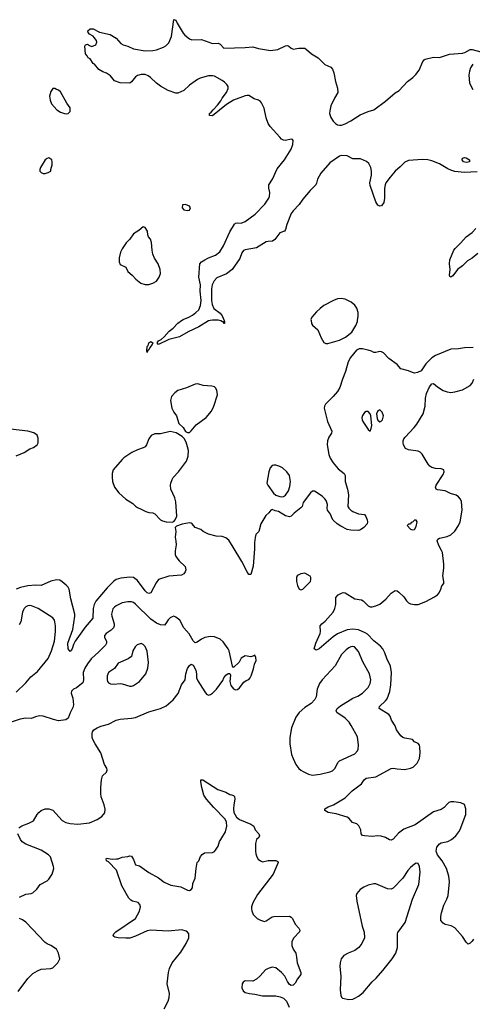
# Model space of a CAD drawing. Header units: inches. Extents: x 1954678 to 2060271, y 904822 to 1016299.
# Tile 128 of 256: x 2020685 to 2025393, y 942899 to 953125. Entities that reach past the tile are written whole.
import ezdxf

# ---------------------------------------------------------------- set-up
doc = ezdxf.new("R2010")
doc.units = ezdxf.units.IN
doc.header["$MEASUREMENT"] = 0
doc.layers.add('C0924', color=7, linetype='Continuous')
doc.layers.add('C0925', color=7, linetype='Continuous')

msp = doc.modelspace()

# ---------------------------------------------------------------- linework, layer by layer
at = {"layer": 'C0924', "color": 5}
for points, elevation in [([(2022666, 950000), (2022650, 949996), (2022550, 949936), (2022437, 949883), (2022348, 949830), (2022237, 949803), (2022128, 949750), (2022115, 949770), (2022129, 949790), (2022156, 949804), (2022188, 949832), (2022239, 949890), (2022280, 949920), (2022330, 949974), (2022370, 950000)], 580), ([(2022811, 950000), (2022815, 949990), (2022814, 949970), (2022810, 949970), (2022805, 949985), (2022795, 949985), (2022777, 949997), (2022765, 950000)], 580), ([(2023716, 950000), (2023720, 949970), (2023730, 949951), (2023785, 949905), (2023820, 949820), (2023850, 949771), (2023870, 949761), (2023890, 949762), (2024010, 949796), (2024074, 949826), (2024140, 949880), (2024183, 949950), (2024197, 949990), (2024199, 950000)], 620), ([(2025400, 949720), (2025310, 949716), (2025250, 949706), (2025170, 949702), (2025010, 949637), (2024970, 949613), (2024946, 949590), (2024910, 949549), (2024861, 949479), (2024821, 949459), (2024790, 949455), (2024770, 949459), (2024730, 949477), (2024650, 949500), (2024610, 949542), (2024526, 949606), (2024470, 949664), (2024450, 949676), (2024430, 949679), (2024390, 949667), (2024370, 949667), (2024343, 949683), (2024310, 949693), (2024250, 949707), (2024215, 949705), (2024190, 949692), (2024125, 949615), (2024102, 949570), (2024073, 949470), (2024042, 949390), (2024015, 949305), (2023990, 949264), (2023946, 949210), (2023867, 949130), (2023856, 949110), (2023853, 949090), (2023885, 948950), (2023932, 948850), (2023929, 948830), (2023900, 948790), (2023885, 948750), (2023884, 948710), (2023900, 948610), (2023916, 948570), (2023944, 948524), (2023999, 948459), (2024059, 948410), (2024069, 948390), (2024070, 948330), (2024095, 948250), (2024105, 948190), (2024099, 948070), (2024108, 948050), (2024128, 948030), (2024150, 948017), (2024210, 947991), (2024270, 947984), (2024286, 947966), (2024298, 947930), (2024303, 947910), (2024299, 947890), (2024266, 947850), (2024230, 947827), (2024210, 947819), (2024130, 947823), (2024090, 947829), (2024024, 947864), (2023988, 947888), (2023947, 947927), (2023932, 947952), (2023919, 947990), (2023888, 948030), (2023882, 948050), (2023886, 948090), (2023873, 948130), (2023860, 948150), (2023830, 948177), (2023750, 948228), (2023730, 948228), (2023710, 948210), (2023633, 948110), (2023622, 948070), (2023610, 948055), (2023539, 948001), (2023510, 947969), (2023490, 947963), (2023450, 947973), (2023376, 948016), (2023344, 948024), (2023310, 948039), (2023298, 948030), (2023278, 948002), (2023244, 947976), (2023195, 947890), (2023171, 947810), (2023143, 947777), (2023134, 947746), (2023126, 947690), (2023126, 947630), (2023112, 947450), (2023090, 947362), (2023070, 947364), (2023050, 947389), (2022996, 947496), (2022907, 947647), (2022859, 947719), (2022830, 947745), (2022790, 947757), (2022730, 947761), (2022650, 947783), (2022594, 947810), (2022569, 947830), (2022512, 947852), (2022481, 947890), (2022470, 947897), (2022450, 947900), (2022375, 947885), (2022315, 947865), (2022301, 947850), (2022308, 947810), (2022302, 947750), (2022310, 947710), (2022312, 947670), (2022302, 947610), (2022301, 947570), (2022310, 947550), (2022345, 947505), (2022405, 947445), (2022413, 947410), (2022408, 947390), (2022394, 947370), (2022370, 947354), (2022236, 947344), (2022130, 947309), (2022104, 947276), (2022050, 947172), (2022030, 947166), (2022010, 947173), (2021992, 947192), (2021910, 947299), (2021870, 947331), (2021830, 947336), (2021737, 947323), (2021690, 947310), (2021665, 947295), (2021595, 947225), (2021476, 947084), (2021459, 947050), (2021450, 947010), (2021447, 946910), (2021366, 946814), (2021262, 946670), (2021244, 946636), (2021230, 946589), (2021210, 946564), (2021190, 946589), (2021186, 946650), (2021238, 946790), (2021260, 946930), (2021259, 946950), (2021219, 947110), (2021201, 947210), (2021191, 947231), (2021170, 947253), (2021128, 947288), (2021102, 947302), (2021070, 947306), (2021010, 947294), (2020910, 947248), (2020850, 947252), (2020770, 947245), (2020693, 947227), (2020650, 947210)], 620), ([(2025404, 943576), (2025390, 943553), (2025370, 943533), (2025350, 943525), (2025330, 943545), (2025290, 943603), (2025210, 943693), (2025173, 943713), (2025110, 943729), (2025090, 943741), (2025067, 943770), (2025064, 943810), (2025071, 943850), (2025095, 943930), (2025126, 943990), (2025141, 944030), (2025156, 944170), (2025148, 944230), (2025125, 944310), (2025079, 944390), (2025032, 944450), (2025017, 944490), (2025024, 944530), (2025050, 944564), (2025070, 944576), (2025137, 944590), (2025177, 944610), (2025220, 944650), (2025251, 944690), (2025265, 944715), (2025324, 944870), (2025326, 944930), (2025310, 944974), (2025272, 944992), (2025202, 945002), (2025170, 945003), (2025150, 944995), (2025130, 944979), (2025099, 944941), (2025070, 944921), (2024990, 944896), (2024798, 944762), (2024682, 944718), (2024625, 944675), (2024570, 944615), (2024550, 944604), (2024530, 944607), (2024490, 944630), (2024446, 944646), (2024410, 944648), (2024350, 944641), (2024270, 944647), (2024252, 944652), (2024236, 944670), (2024232, 944712), (2024212, 944752), (2024192, 944772), (2024146, 944786), (2024110, 944832), (2024090, 944843), (2023978, 944878), (2023892, 944892), (2023859, 944910), (2023859, 944930), (2023893, 944950), (2023950, 944972), (2024070, 945042), (2024144, 945116), (2024240, 945190), (2024269, 945231), (2024290, 945247), (2024390, 945262), (2024550, 945347), (2024570, 945352), (2024610, 945344), (2024690, 945339), (2024750, 945350), (2024778, 945362), (2024818, 945402), (2024843, 945450), (2024850, 945510), (2024847, 945570), (2024844, 945590), (2024830, 945609), (2024790, 945625), (2024769, 945649), (2024690, 945663), (2024670, 945669), (2024650, 945686), (2024603, 945750), (2024590, 945790), (2024552, 945850), (2024537, 945890), (2024524, 945910), (2024424, 945970), (2024429, 945990), (2024490, 946049), (2024506, 946070), (2024534, 946146), (2024545, 946215), (2024554, 946346), (2024541, 946410), (2024503, 946490), (2024482, 946550), (2024463, 946590), (2024439, 946619), (2024370, 946673), (2024302, 946742), (2024278, 946758), (2024210, 946787), (2024150, 946795), (2024090, 946787), (2023990, 946746), (2023944, 946716), (2023801, 946590), (2023770, 946578), (2023749, 946590), (2023766, 946650), (2023810, 946751), (2023814, 946770), (2023810, 946830), (2023827, 946850), (2023862, 946878), (2023944, 946970), (2023964, 947010), (2023975, 947050), (2023975, 947125), (2023999, 947150), (2024031, 947169), (2024050, 947175), (2024070, 947173), (2024170, 947109), (2024241, 947101), (2024258, 947090), (2024310, 947037), (2024330, 947028), (2024350, 947026), (2024390, 947036), (2024430, 947056), (2024493, 947107), (2024550, 947170), (2024590, 947196), (2024610, 947194), (2024630, 947178), (2024679, 947130), (2024708, 947088), (2024730, 947068), (2024750, 947057), (2024790, 947050), (2024830, 947050), (2024910, 947082), (2025001, 947130), (2025030, 947150), (2025048, 947172), (2025065, 947210), (2025074, 947246), (2025096, 947270), (2025098, 947290), (2025085, 947350), (2025096, 947430), (2025095, 947470), (2025082, 947590), (2025073, 947613), (2025043, 947663), (2025028, 947712), (2025034, 947730), (2025050, 947740), (2025130, 947756), (2025170, 947773), (2025210, 947812), (2025249, 947870), (2025265, 947910), (2025287, 948030), (2025281, 948121), (2025270, 948144), (2025250, 948170), (2025226, 948186), (2025165, 948205), (2025110, 948230), (2025030, 948242), (2025016, 948250), (2025009, 948270), (2025016, 948290), (2025090, 948400), (2025100, 948430), (2025095, 948450), (2025070, 948460), (2025010, 948462), (2024970, 948474), (2024950, 948488), (2024932, 948510), (2024872, 948612), (2024850, 948634), (2024830, 948642), (2024730, 948656), (2024699, 948670), (2024676, 948710), (2024672, 948730), (2024673, 948750), (2024680, 948770), (2024694, 948790), (2024789, 948891), (2024816, 948924), (2024880, 949030), (2024903, 949110), (2024907, 949193), (2024916, 949244), (2024947, 949310), (2024970, 949343), (2024990, 949347), (2025031, 949310), (2025090, 949275), (2025130, 949260), (2025170, 949254), (2025210, 949259), (2025290, 949282), (2025370, 949325), (2025392, 949350), (2025408, 949390)], 620), ([(2020650, 948596), (2020731, 948629), (2020790, 948666), (2020830, 948680), (2020869, 948710), (2020878, 948730), (2020879, 948779), (2020869, 948809), (2020834, 948834), (2020771, 948851), (2020590, 948871)], 620), ([(2020677, 944730), (2020708, 944752), (2020781, 944779), (2020830, 944805), (2020866, 944870), (2020884, 944890), (2020910, 944910), (2020950, 944928), (2020990, 944928), (2021030, 944914), (2021128, 944808), (2021166, 944786), (2021210, 944777), (2021290, 944771), (2021410, 944782), (2021490, 944819), (2021541, 944850), (2021570, 944886), (2021575, 944925), (2021565, 944970), (2021534, 945054), (2021529, 945089), (2021529, 945151), (2021538, 945230), (2021548, 945270), (2021589, 945310), (2021596, 945330), (2021593, 945350), (2021569, 945390), (2021530, 945510), (2021470, 945604), (2021446, 945650), (2021441, 945670), (2021439, 945710), (2021443, 945730), (2021456, 945750), (2021490, 945770), (2021530, 945786), (2021610, 945808), (2021690, 945850), (2021730, 945860), (2021850, 945869), (2021890, 945877), (2022030, 945936), (2022150, 945970), (2022210, 945999), (2022280, 946060), (2022332, 946128), (2022370, 946216), (2022408, 946270), (2022412, 946330), (2022430, 946386), (2022450, 946416), (2022470, 946431), (2022490, 946421), (2022517, 946370), (2022525, 946330), (2022526, 946290), (2022537, 946257), (2022610, 946143), (2022630, 946121), (2022650, 946111), (2022670, 946116), (2022690, 946131), (2022732, 946170), (2022798, 946262), (2022810, 946291), (2022830, 946318), (2022853, 946333), (2022870, 946334), (2022877, 946317), (2022871, 946250), (2022881, 946210), (2022910, 946175), (2022930, 946164), (2022950, 946167), (2022973, 946187), (2023017, 946243), (2023040, 946260), (2023067, 946273), (2023081, 946290), (2023093, 946310), (2023118, 946382), (2023127, 946433), (2023144, 946470), (2023142, 946502), (2023130, 946526), (2023122, 946518), (2023091, 946509), (2023030, 946517), (2022990, 946494), (2022967, 946453), (2022910, 946398), (2022898, 946410), (2022863, 946570), (2022854, 946590), (2022802, 946662), (2022771, 946691), (2022710, 946715), (2022670, 946720), (2022610, 946708), (2022575, 946690), (2022530, 946659), (2022510, 946654), (2022490, 946674), (2022448, 946748), (2022394, 946810), (2022350, 946887), (2022310, 946921), (2022290, 946929), (2022270, 946923), (2022250, 946912), (2022230, 946892), (2022206, 946854), (2022190, 946838), (2022150, 946839), (2022110, 946856), (2022050, 946898), (2021890, 947056), (2021870, 947071), (2021850, 947078), (2021810, 947079), (2021750, 947067), (2021690, 947038), (2021670, 947023), (2021655, 947005), (2021642, 946950), (2021644, 946930), (2021667, 946850), (2021668, 946830), (2021662, 946810), (2021637, 946783), (2021584, 946750), (2021568, 946730), (2021568, 946710), (2021589, 946669), (2021590, 946650), (2021578, 946630), (2021510, 946559), (2021430, 946486), (2021390, 946436), (2021363, 946390), (2021345, 946345), (2021350, 946270), (2021344, 946236), (2021275, 946185), (2021245, 946170), (2021224, 946150), (2021222, 946130), (2021238, 946078), (2021245, 946010), (2021239, 945981), (2021210, 945925), (2021190, 945870), (2021167, 945853), (2021090, 945843), (2021036, 945856), (2020930, 945891), (2020890, 945896), (2020850, 945886), (2020810, 945867), (2020750, 945872), (2020690, 945861), (2020598, 945830)], 640), ([(2020650, 946139), (2020750, 946237), (2020800, 946300), (2020870, 946356), (2020982, 946490), (2021015, 946570), (2021049, 946670), (2021057, 946770), (2021057, 946830), (2021051, 946870), (2021046, 946890), (2021030, 946914), (2020878, 947010), (2020810, 947038), (2020790, 947040), (2020770, 947036), (2020750, 947026), (2020733, 947010), (2020725, 946995), (2020716, 946970), (2020699, 946870), (2020681, 946839)], 640), ([(2022187, 942853), (2022228, 942930), (2022241, 942970), (2022245, 943010), (2022218, 943110), (2022233, 943230), (2022244, 943270), (2022270, 943328), (2022360, 943440), (2022416, 943530), (2022445, 943590), (2022444, 943630), (2022430, 943649), (2022417, 943657), (2022371, 943671), (2022230, 943657), (2022050, 943670), (2022010, 943661), (2021890, 943606), (2021830, 943586), (2021790, 943584), (2021710, 943590), (2021676, 943596), (2021664, 943604), (2021659, 943610), (2021666, 943630), (2021684, 943650), (2021889, 943790), (2021930, 943865), (2021941, 943910), (2021935, 943935), (2021916, 943956), (2021858, 943970), (2021840, 943980), (2021820, 944000), (2021748, 944128), (2021693, 944293), (2021610, 944378), (2021590, 944389), (2021584, 944410), (2021590, 944418), (2021647, 944407), (2021692, 944408), (2021710, 944411), (2021752, 944428), (2021810, 944434), (2021830, 944441), (2021850, 944438), (2021870, 944402), (2021890, 944346), (2021930, 944338), (2022029, 944269), (2022130, 944212), (2022188, 944168), (2022256, 944136), (2022360, 944120), (2022430, 944084), (2022450, 944082), (2022469, 944091), (2022483, 944110), (2022487, 944153), (2022509, 944210), (2022521, 944310), (2022533, 944370), (2022549, 944390), (2022567, 944433), (2022584, 944456), (2022607, 944473), (2022690, 944477), (2022710, 944487), (2022721, 944499), (2022750, 944541), (2022765, 944590), (2022776, 944610), (2022827, 944690), (2022840, 944750), (2022838, 944790), (2022821, 944821), (2022703, 944943), (2022628, 945030), (2022601, 945070), (2022579, 945150), (2022569, 945211), (2022569, 945231), (2022590, 945231), (2022745, 945130), (2022830, 945101), (2022870, 945076), (2022890, 945075), (2022910, 945067), (2022918, 945058), (2022924, 945030), (2022912, 944970), (2022910, 944930), (2022914, 944890), (2022925, 944865), (2022942, 944842), (2022970, 944819), (2023088, 944770), (2023120, 944750), (2023133, 944710), (2023171, 944670), (2023179, 944650), (2023171, 944630), (2023150, 944610), (2023139, 944570), (2023138, 944490), (2023143, 944463), (2023152, 944432), (2023167, 944407), (2023189, 944389), (2023210, 944380), (2023270, 944391), (2023350, 944393), (2023370, 944382), (2023373, 944370), (2023323, 944250), (2023160, 944040), (2023110, 943953), (2023096, 943910), (2023096, 943890), (2023099, 943870), (2023114, 943830), (2023155, 943790), (2023190, 943773), (2023230, 943760), (2023250, 943765), (2023310, 943808), (2023328, 943812), (2023490, 943813), (2023510, 943803), (2023521, 943790), (2023551, 943730), (2023587, 943690), (2023599, 943670), (2023595, 943650), (2023536, 943590), (2023515, 943550), (2023515, 943510), (2023531, 943470), (2023556, 943430), (2023565, 943390), (2023571, 943331), (2023608, 943228), (2023608, 943210), (2023576, 943164), (2023550, 943117), (2023530, 943099), (2023510, 943093), (2023490, 943104), (2023470, 943134), (2023444, 943190), (2023410, 943230), (2023350, 943277), (2023310, 943283), (2023270, 943272), (2023243, 943257), (2023187, 943193), (2023150, 943159), (2023110, 943139), (2023030, 943141), (2023011, 943130), (2022999, 943110), (2022997, 943070), (2023010, 943038), (2023030, 943023), (2023074, 943010), (2023130, 943003), (2023210, 942985), (2023350, 942988), (2023396, 942976), (2023430, 942961), (2023462, 942930), (2023488, 942870)], 620), ([(2020684, 944010), (2020750, 944044), (2020806, 944050), (2020823, 944057), (2020864, 944096), (2020897, 944143), (2020970, 944181), (2020990, 944197), (2021023, 944250), (2021040, 944310), (2021038, 944330), (2021006, 944430), (2020986, 944450), (2020910, 944500), (2020750, 944563), (2020710, 944586), (2020693, 944610), (2020666, 944670)], 640), ([(2020670, 943030), (2020772, 943168), (2020823, 943217), (2020872, 943248), (2020910, 943264), (2021010, 943270), (2021030, 943279), (2021081, 943330), (2021102, 943370), (2021090, 943430), (2021067, 943470), (2021010, 943509), (2020970, 943527), (2020950, 943541), (2020750, 943752), (2020716, 943776), (2020685, 943790)], 640)]:
    msp.add_lwpolyline(points, dxfattribs=dict(at, elevation=elevation))
for points, elevation in [([(2022010, 949669), (2022007, 949687), (2022010, 949730), (2022020, 949740), (2022030, 949770), (2022050, 949782), (2022071, 949770), (2022063, 949750), (2022040, 949720), (2022030, 949695), (2022014, 949686)], 580), ([(2022530, 949342), (2022510, 949338), (2022419, 949301), (2022330, 949275), (2022300, 949250), (2022265, 949210), (2022253, 949170), (2022269, 949090), (2022287, 949050), (2022316, 949010), (2022340, 948930), (2022385, 948890), (2022409, 948849), (2022430, 948837), (2022450, 948836), (2022470, 948853), (2022522, 948918), (2022626, 948994), (2022681, 949059), (2022704, 949110), (2022744, 949230), (2022737, 949277), (2022721, 949301), (2022710, 949310), (2022683, 949317), (2022594, 949326), (2022550, 949340)], 620), ([(2024430, 949074), (2024410, 949064), (2024396, 949030), (2024402, 948982), (2024410, 948966), (2024430, 948947), (2024446, 948954), (2024459, 948970), (2024469, 949010), (2024455, 949050)], 640), ([(2024310, 949057), (2024290, 949057), (2024270, 949044), (2024250, 949015), (2024244, 948990), (2024247, 948970), (2024255, 948950), (2024308, 948868), (2024330, 948852), (2024342, 948878), (2024349, 948910), (2024338, 949010), (2024332, 949032)], 640), ([(2022250, 948849), (2022150, 948824), (2022090, 948822), (2022053, 948807), (2022027, 948770), (2022003, 948710), (2021990, 948690), (2021970, 948677), (2021910, 948659), (2021853, 948630), (2021770, 948575), (2021750, 948556), (2021659, 948450), (2021648, 948410), (2021648, 948372), (2021652, 948330), (2021673, 948270), (2021718, 948210), (2021790, 948145), (2021861, 948101), (2021890, 948071), (2021910, 948057), (2021950, 948042), (2021997, 948017), (2022030, 948006), (2022070, 948002), (2022090, 947993), (2022150, 947932), (2022170, 947921), (2022210, 947910), (2022270, 947907), (2022287, 947913), (2022304, 947930), (2022321, 947970), (2022310, 948118), (2022299, 948159), (2022256, 948250), (2022253, 948290), (2022257, 948310), (2022270, 948350), (2022282, 948370), (2022338, 948430), (2022419, 948541), (2022436, 948590), (2022440, 948650), (2022432, 948690), (2022416, 948736), (2022396, 948776), (2022377, 948797), (2022314, 948834)], 620), ([(2023330, 948499), (2023310, 948493), (2023289, 948471), (2023277, 948430), (2023257, 948310), (2023265, 948290), (2023326, 948206), (2023350, 948186), (2023390, 948172), (2023410, 948170), (2023430, 948174), (2023450, 948186), (2023480, 948230), (2023496, 948276), (2023502, 948330), (2023491, 948391), (2023464, 948430), (2023417, 948470), (2023390, 948485), (2023350, 948497)], 620), ([(2024810, 947928), (2024790, 947928), (2024770, 947906), (2024758, 947902), (2024750, 947886), (2024730, 947886), (2024714, 947870), (2024750, 947832), (2024770, 947825), (2024790, 947831), (2024810, 947862), (2024819, 947910)], 640), ([(2023650, 947376), (2023611, 947369), (2023583, 947357), (2023571, 947349), (2023565, 947330), (2023566, 947290), (2023576, 947250), (2023591, 947211), (2023610, 947203), (2023630, 947211), (2023670, 947247), (2023709, 947290), (2023715, 947310), (2023712, 947332), (2023705, 947345)], 640), ([(2021950, 946645), (2021908, 946632), (2021885, 946610), (2021861, 946570), (2021850, 946510), (2021815, 946485), (2021710, 946440), (2021670, 946387), (2021610, 946346), (2021594, 946310), (2021594, 946270), (2021600, 946250), (2021610, 946236), (2021630, 946226), (2021664, 946224), (2021730, 946230), (2021750, 946228), (2021830, 946202), (2021850, 946204), (2021870, 946210), (2021930, 946250), (2021997, 946330), (2022019, 946390), (2022026, 946450), (2022010, 946568), (2021990, 946614), (2021970, 946636)], 660), ([(2024150, 946614), (2024131, 946611), (2024110, 946601), (2024081, 946579), (2024034, 946530), (2023966, 946414), (2023832, 946270), (2023805, 946230), (2023780, 946170), (2023768, 946092), (2023756, 946064), (2023718, 946022), (2023650, 945983), (2023591, 945930), (2023558, 945882), (2023511, 945770), (2023496, 945670), (2023495, 945605), (2023513, 945493), (2023528, 945450), (2023558, 945390), (2023589, 945349), (2023610, 945330), (2023635, 945315), (2023690, 945290), (2023730, 945277), (2023810, 945288), (2023910, 945313), (2023937, 945323), (2023968, 945352), (2023995, 945410), (2024011, 945429), (2024170, 945500), (2024200, 945530), (2024207, 945550), (2024209, 945591), (2024197, 945677), (2024134, 945794), (2024111, 945830), (2024070, 945870), (2023983, 945930), (2023978, 945950), (2023988, 945970), (2024021, 945999), (2024150, 946078), (2024201, 946099), (2024250, 946130), (2024308, 946190), (2024331, 946230), (2024339, 946270), (2024325, 946330), (2024255, 946455), (2024210, 946562), (2024169, 946610)], 640), ([(2024810, 944364), (2024790, 944354), (2024750, 944320), (2024723, 944290), (2024670, 944210), (2024570, 944104), (2024550, 944095), (2024510, 944097), (2024390, 944149), (2024370, 944149), (2024310, 944135), (2024265, 944115), (2024225, 944090), (2024191, 944050), (2024185, 944030), (2024191, 943969), (2024246, 943710), (2024267, 943647), (2024272, 943590), (2024245, 943530), (2024213, 943490), (2024170, 943458), (2024103, 943430), (2024056, 943404), (2024028, 943370), (2024018, 943330), (2024016, 943290), (2024027, 943190), (2024017, 943050), (2024025, 942990), (2024033, 942973), (2024044, 942964), (2024110, 942948), (2024150, 942953), (2024170, 942962), (2024210, 942984), (2024258, 943022), (2024350, 943131), (2024392, 943170), (2024463, 943250), (2024560, 943370), (2024597, 943430), (2024615, 943490), (2024613, 943630), (2024617, 943643), (2024693, 943750), (2024771, 943990), (2024838, 944142), (2024850, 944270), (2024844, 944330), (2024830, 944361)], 640)]:
    msp.add_lwpolyline(points, close=True, dxfattribs=dict(at, elevation=elevation))
at = {"layer": 'C0925', "color": 5}
for points, elevation in [([(2022370, 950000), (2022385, 950010), (2022445, 950035), (2022483, 950057), (2022518, 950082), (2022547, 950113), (2022565, 950155), (2022574, 950210), (2022564, 950304), (2022566, 950370), (2022549, 950450), (2022560, 950590), (2022576, 950610), (2022610, 950632), (2022650, 950652), (2022722, 950678), (2022766, 950714), (2022805, 950775), (2022870, 950920), (2022918, 951002), (2022930, 951012), (2022946, 951014), (2022990, 951011), (2023030, 951028), (2023134, 951106), (2023235, 951210), (2023276, 951270), (2023284, 951290), (2023286, 951330), (2023276, 951376), (2023277, 951410), (2023315, 951470), (2023364, 951576), (2023441, 951670), (2023510, 951780), (2023526, 951830), (2023531, 951871), (2023521, 951881), (2023510, 951885), (2023450, 951871), (2023430, 951874), (2023410, 951884), (2023390, 951903), (2023290, 952016), (2023270, 952048), (2023250, 952107), (2023227, 952207), (2023201, 952261), (2023190, 952275), (2023170, 952288), (2023124, 952304), (2023070, 952336), (2023050, 952339), (2023030, 952335), (2022910, 952288), (2022836, 952244), (2022690, 952127), (2022658, 952130), (2022661, 952150), (2022677, 952163), (2022696, 952190), (2022743, 952237), (2022778, 952282), (2022793, 952310), (2022837, 952370), (2022854, 952410), (2022852, 952432), (2022841, 952450), (2022815, 952475), (2022793, 952493), (2022710, 952538), (2022690, 952543), (2022650, 952541), (2022563, 952517), (2022536, 952504), (2022450, 952444), (2022393, 952390), (2022330, 952363), (2022310, 952360), (2022230, 952390), (2022150, 952435), (2022110, 952464), (2022046, 952526), (2022021, 952541), (2021990, 952554), (2021950, 952555), (2021910, 952544), (2021890, 952530), (2021850, 952478), (2021830, 952465), (2021729, 952469), (2021673, 952490), (2021630, 952543), (2021610, 952557), (2021589, 952569), (2021550, 952583), (2021510, 952606), (2021462, 952662), (2021449, 952670), (2021417, 952717), (2021398, 952730), (2021389, 952749), (2021369, 952770), (2021364, 952850), (2021370, 952862), (2021390, 952872), (2021410, 952856), (2021435, 952845), (2021477, 952863), (2021489, 952890), (2021483, 952910), (2021461, 952941), (2021450, 952954), (2021410, 952975), (2021399, 952990), (2021395, 953010), (2021418, 953030), (2021450, 953030), (2021515, 952995), (2021626, 952970), (2021690, 952932), (2021737, 952877), (2021762, 952862), (2021810, 952849), (2021870, 952822), (2021990, 952801), (2022070, 952804), (2022110, 952813), (2022181, 952839), (2022206, 952854), (2022235, 952885), (2022263, 952950), (2022290, 953125), (2022310, 953121), (2022322, 953090), (2022384, 952984), (2022403, 952963), (2022450, 952925), (2022476, 952916), (2022578, 952918), (2022690, 952876), (2022750, 952880), (2022769, 952869), (2022810, 952830), (2023030, 952835), (2023110, 952842), (2023170, 952824), (2023294, 952806), (2023370, 952816), (2023450, 952854), (2023470, 952856), (2023485, 952850), (2023508, 952828), (2023530, 952820), (2023590, 952830), (2023650, 952828), (2023670, 952816), (2023720, 952770), (2023790, 952728), (2023860, 952660), (2023921, 952630), (2023937, 952610), (2023954, 952574), (2023970, 952482), (2023992, 952412), (2023994, 952370), (2023959, 952310), (2023922, 952230), (2023910, 952178), (2023909, 952150), (2023920, 952110), (2023944, 952070), (2023970, 952045), (2023990, 952033), (2024010, 952029), (2024033, 952030), (2024070, 952044), (2024130, 952073), (2024225, 952135), (2024310, 952172), (2024370, 952190), (2024490, 952278), (2024590, 952364), (2024631, 952390), (2024718, 952482), (2024775, 952525), (2024806, 952554), (2024839, 952601), (2024878, 952690), (2024892, 952708), (2024904, 952716), (2024990, 952734), (2025050, 952733), (2025154, 952766), (2025290, 952778), (2025316, 952784), (2025370, 952814), (2025390, 952814), (2025482, 952790)], 580), ([(2025398, 952662), (2025374, 952626), (2025362, 952590), (2025357, 952550), (2025364, 952470), (2025383, 952423), (2025399, 952399)], 580), ([(2025443, 951543), (2025310, 951538), (2025210, 951549), (2025170, 951561), (2025137, 951577), (2025050, 951629), (2024970, 951660), (2024930, 951670), (2024874, 951674), (2024730, 951664), (2024690, 951645), (2024644, 951596), (2024590, 951550), (2024537, 951490), (2024495, 951430), (2024486, 951410), (2024479, 951370), (2024480, 951270), (2024473, 951227), (2024450, 951190), (2024430, 951187), (2024410, 951200), (2024390, 951233), (2024330, 951401), (2024328, 951430), (2024343, 951510), (2024345, 951550), (2024337, 951590), (2024315, 951630), (2024291, 951651), (2024230, 951680), (2024150, 951680), (2024090, 951710), (2024030, 951714), (2024010, 951706), (2023910, 951638), (2023816, 951530), (2023783, 951470), (2023773, 951427), (2023764, 951410), (2023706, 951350), (2023630, 951259), (2023593, 951207), (2023530, 951140), (2023510, 951112), (2023463, 950997), (2023450, 950944), (2023440, 950930), (2023390, 950912), (2023338, 950842), (2023314, 950826), (2023270, 950822), (2023250, 950816), (2023150, 950756), (2023030, 950735), (2023013, 950727), (2022997, 950703), (2022976, 950644), (2022897, 950530), (2022835, 950485), (2022737, 950443), (2022707, 950413), (2022688, 950372), (2022680, 950330), (2022681, 950210), (2022688, 950168), (2022706, 950126), (2022770, 950076), (2022790, 950050), (2022811, 950000)], 580), ([(2025450, 950698), (2025390, 950647), (2025341, 950619), (2025290, 950568), (2025238, 950530), (2025190, 950466), (2025169, 950449), (2025158, 950458), (2025157, 950470), (2025164, 950530), (2025157, 950590), (2025160, 950630), (2025200, 950730), (2025213, 950750), (2025274, 950806), (2025328, 950870), (2025390, 950916), (2025430, 950957)], 580), ([(2024199, 950000), (2024207, 950047), (2024205, 950085), (2024193, 950130), (2024170, 950159), (2024134, 950190), (2024070, 950221), (2024030, 950229), (2023990, 950225), (2023950, 950209), (2023850, 950156), (2023810, 950126), (2023773, 950090), (2023725, 950035), (2023714, 950010), (2023716, 950000)], 620), ([(2022765, 950000), (2022750, 950005), (2022690, 950005), (2022666, 950000)], 580)]:
    msp.add_lwpolyline(points, dxfattribs=dict(at, elevation=elevation))
for points, elevation in [([(2021050, 952409), (2021030, 952409), (2021010, 952378), (2020997, 952330), (2021002, 952290), (2021016, 952250), (2021071, 952190), (2021110, 952165), (2021150, 952151), (2021170, 952148), (2021190, 952151), (2021209, 952170), (2021212, 952188), (2021209, 952210), (2021177, 952257), (2021110, 952377), (2021090, 952393), (2021070, 952401)], 620), ([(2020990, 951689), (2020970, 951684), (2020950, 951669), (2020902, 951590), (2020895, 951570), (2020896, 951550), (2020910, 951536), (2020930, 951527), (2020950, 951526), (2020983, 951537), (2021008, 951552), (2021008, 951568), (2021023, 951617), (2021024, 951650), (2021019, 951670)], 620), ([(2025330, 951643), (2025302, 951650), (2025288, 951670), (2025292, 951688), (2025310, 951694), (2025330, 951690), (2025362, 951670), (2025363, 951650), (2025350, 951646)], 560), ([(2022410, 951206), (2022378, 951202), (2022374, 951170), (2022394, 951150), (2022430, 951143), (2022450, 951147), (2022462, 951170), (2022450, 951188)], 620), ([(2021970, 950973), (2021924, 950936), (2021870, 950901), (2021830, 950845), (2021793, 950807), (2021750, 950744), (2021733, 950710), (2021720, 950650), (2021719, 950610), (2021730, 950581), (2021790, 950556), (2021811, 950510), (2021857, 950470), (2021894, 950430), (2021947, 950390), (2021990, 950374), (2022030, 950376), (2022070, 950388), (2022110, 950410), (2022137, 950450), (2022150, 950490), (2022148, 950530), (2022127, 950590), (2022089, 950649), (2022071, 950690), (2022062, 950730), (2022058, 950810), (2022045, 950845), (2022026, 950870), (2022017, 950890), (2022014, 950930), (2021990, 950968)], 620)]:
    msp.add_lwpolyline(points, close=True, dxfattribs=dict(at, elevation=elevation))

doc.saveas('drawing.dxf')
